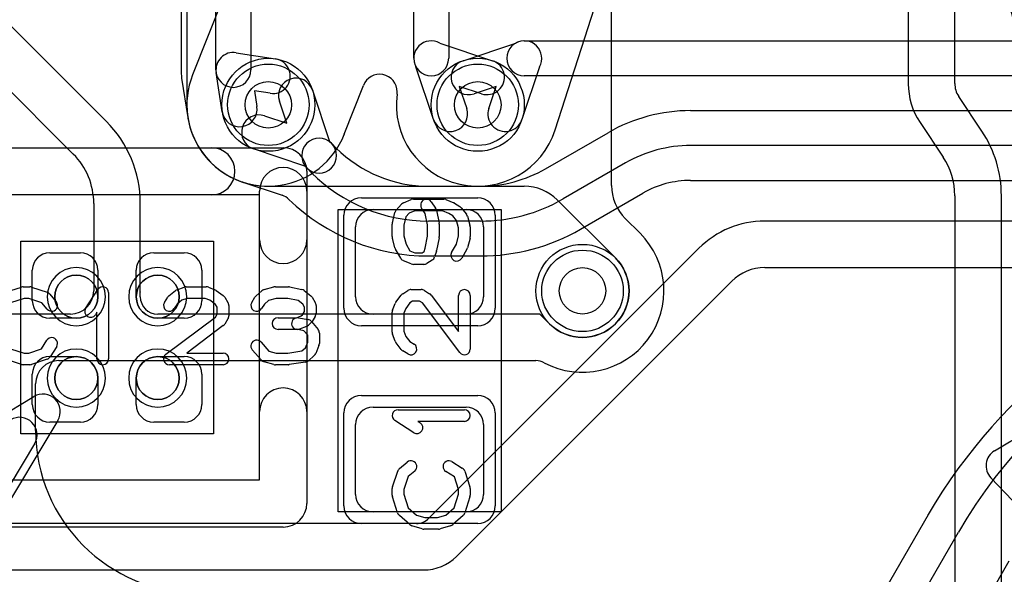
# Model space of a CAD drawing. Extents: x 0 to 20.5, y -0.9 to 20.
# Tile 4 of 18: x 2.9 to 7.1, y 8.1 to 10.5. Entities that reach past the tile are written whole.
import ezdxf

# ---------------------------------------------------------------- set-up
doc = ezdxf.new("R2010")
doc.units = 0
for name, color, linetype in [('Hole', 1, 'CONTINUOUS'), ('L1', 3, 'CONTINUOUS'), ('L2', 3, 'CONTINUOUS'), ('L3', 3, 'CONTINUOUS'), ('L4', 3, 'CONTINUOUS'), ('MetalMask-A', 176, 'CONTINUOUS'), ('PartsArea-A', 111, 'CONTINUOUS'), ('PartsSilk-A', 221, 'CONTINUOUS'), ('Resist-A', 2, 'CONTINUOUS'), ('Resist-B', 2, 'CONTINUOUS'), ('Silk-A', 140, 'CONTINUOUS')]:
    doc.layers.add(name, color=color, linetype=linetype)

msp = doc.modelspace()

# ---------------------------------------------------------------- linework, layer by layer
at = {"layer": 'Hole'}
for centre in [(3.95, 10.1), (4.85, 10.1), (5.3, 9.3)]:
    msp.add_circle(centre, 0.1, dxfattribs=at)
at = {"layer": 'L1'}
for p, q in [((6.7, 12.1), (6.7, 10.19083)), ((6.89966, 10.19138), (6.89998, 12.09993)), ((3.725, 10.25), (3.725, 11.02114)), ((3.875, 11.02114), (3.875, 10.25)), ((3.57496, 10.89216), (3.57496, 10.25)), ((4.575, 10.3), (4.575, 10.86339)), ((4.725, 10.86339), (4.725, 10.3)), ((5.42504, 9.75284), (5.42504, 10.8)), ((3.25358, 10.02932), (2.73358, 10.54932)), ((2.48787, 10.51213), (3.11213, 9.88787)), ((4.68644, 10.36555), (4.91341, 10.28968)), ((3.8116, 10.3241), (3.98093, 10.2976)), ((4.66032, 10.03659), (4.58445, 10.26356)), ((3.57766, 10.2152), (3.60416, 10.04587)), ((3.7524, 10.06907), (3.7259, 10.2384)), ((3.95773, 10.1494), (3.89, 10.16)), ((3.89, 10.16), (3.9006, 10.09227)), ((4.86585, 10.14742), (4.77081, 10.17919)), ((4.77081, 10.17919), (4.80258, 10.08415)), ((7.01604, 9.98652), (6.91644, 10.13592)), ((6.75038, 10.02443), (6.84962, 9.87555)), ((3.95, 9.74996), (5.05004, 9.74996)), ((5.19146, 9.69138), (5.44142, 9.44142)), ((6.9, 9.70915), (6.9, 6.8)), ((7.10004, 5.525), (7.10003, 9.70915)), ((3.2, 9.67574), (3.2, 9.3)), ((3.40004, 9.3), (3.40004, 9.67574)), ((4.4, 9.65), (4.8, 9.65)), ((5.54752, 9.54752), (5.48362, 9.61142)), ((4.325, 9.275), (4.325, 9.575)), ((4.875, 9.575), (4.875, 9.275)), ((3.011, 9.464), (3.1425, 9.464)), ((3.4575, 9.464), (3.589, 9.464)), ((2.936, 9.2575), (2.936, 9.389)), ((3.2175, 9.389), (3.2175, 9.275)), ((3.3825, 9.275), (3.3825, 9.389)), ((3.664, 9.389), (3.664, 9.2575)), ((3.4, 9.27497), (3.4, 9.29453)), ((3.1, 9.2), (2.48886, 9.2)), ((3.125, 9.1825), (3.011, 9.1825)), ((5.11716, 9.2), (3.47497, 9.2)), ((3.589, 9.1825), (3.475, 9.1825)), ((4.8, 9.2), (4.4, 9.2)), ((5.15858, 9.15858), (5.11716, 9.2)), ((3.011, 9.0175), (3.125, 9.0175)), ((3.475, 9.0175), (3.589, 9.0175)), ((3.05, 9), (5.0999, 9)), ((2.936, 8.811), (2.936, 8.9425)), ((3.664, 8.9425), (3.664, 8.811)), ((2.95, 8.7), (2.95, 8.9)), ((3.2175, 8.925), (3.2175, 8.811)), ((3.3825, 8.811), (3.3825, 8.925)), ((4.4, 8.8), (4.8, 8.8)), ((3.1425, 8.736), (3.011, 8.736)), ((3.589, 8.736), (3.4575, 8.736)), ((4.325, 8.425), (4.325, 8.725)), ((4.875, 8.725), (4.875, 8.425)), ((4.8, 8.35), (4.4, 8.35))]:
    msp.add_line(p, q, dxfattribs=at)
for centre, radius in [((3.95, 10.1), 0.2), ((4.85, 10.1), 0.2), ((5.3, 9.3), 0.2), ((3.125, 9.275), 0.0925), ((3.475, 9.275), 0.0925), ((3.125, 8.925), 0.0925), ((3.475, 8.925), 0.0925)]:
    msp.add_circle(centre, radius, dxfattribs=at)
for centre, radius, start, end in [((8.2, 10.79999), 1.10004, 179.99948, -101.00706), ((4.65, 10.3), 0.075, 60.92981, -150.92981), ((3.8, 10.25), 0.075, 81.10283, -171.10283), ((3.96933, 10.2235), 0.075, -98.89717, 81.10541), ((4.65, 10.3), 0.075, 180, 0), ((4.88963, 10.21855), 0.075, -108.48568, 71.51587), ((3.8, 10.25), 0.22504, 180, -171.52928), ((3.8, 10.25), 0.075, 180, 0), ((3.50326, 10.20581), 0.07497, 8.32897, 8.46841), ((3.7259, 10.23839), 0.15004, -171.67656, -171.10897), ((7, 10.19083), 0.3, 180, -146.31205), ((6.99961, 10.19137), 0.09996, 179.99427, -146.31069), ((3.8265, 10.08067), 0.075, -171.10283, 8.89459), ((4.73145, 10.06037), 0.075, -161.51432, 18.48413), ((2.9, 9.67574), 0.50004, 0, 45), ((3.82651, 10.08065), 0.22505, -171.10983, -170.38993), ((3.5307, 10.03056), 0.07497, 9.40452, 9.61309), ((3.95, 10.1), 0.35004, -170.59688, -90), ((6.59999, 9.70915), 0.50004, 0.00013, 33.69038), ((2.9, 9.67574), 0.3, 0, 45), ((6.6, 9.70915), 0.3, 0, 33.68771), ((5.05004, 9.54996), 0.2, 45, 90), ((5.62504, 9.75284), 0.2, 180, -135), ((4.4, 9.575), 0.075, 90, 180), ((4.8, 9.575), 0.075, 0, 90), ((5.3, 9.3), 0.35005, -118.08558, 45), ((3.011, 9.389), 0.075, 90, 180), ((3.1425, 9.389), 0.075, 0, 90), ((3.4575, 9.389), 0.075, 90, 180), ((3.589, 9.389), 0.075, 0, 90), ((5.3, 9.3), 0.2, -135, 45), ((3.1, 9.3), 0.1, -90, 0), ((3.125, 9.275), 0.0925, -90, 0), ((3.475, 9.275), 0.0925, 180, -90), ((3.47497, 9.29453), 0.07497, 179.16692, 180), ((3.47497, 9.27497), 0.07497, 180, -90), ((3.1, 9.3), 0.30004, -0.83643, 0), ((4.4, 9.275), 0.075, 180, -90), ((4.8, 9.275), 0.075, -90, 0), ((3.011, 9.2575), 0.075, 180, -90), ((3.589, 9.2575), 0.075, -90, 0), ((3.011, 8.9425), 0.075, 90, 180), ((3.125, 8.925), 0.0925, 0, 90), ((3.475, 8.925), 0.0925, 90, 180), ((3.589, 8.9425), 0.075, 0, 90), ((3.05, 8.9), 0.1, 90, 180), ((5.0999, 8.92503), 0.07497, 61.91043, 90), ((3.011, 8.811), 0.075, 180, -90), ((3.1425, 8.811), 0.075, -90, 0), ((3.4575, 8.811), 0.075, 180, -90), ((3.589, 8.811), 0.075, -90, 0), ((4.4, 8.725), 0.075, 90, 180), ((4.8, 8.725), 0.075, 0, 90), ((3.65, 8.7), 0.7, 180, -90), ((4.4, 8.425), 0.075, 180, -90), ((4.8, 8.425), 0.075, -90, 0)]:
    msp.add_arc(centre, radius, start, end, dxfattribs=at)
at = {"layer": 'L2'}
for p, q in [((3.897, 10.92236), (3.62455, 10.22889)), ((5.18325, 9.99289), (5.40701, 10.68904)), ((4.27622, 9.97309), (4.35885, 10.18343))]:
    msp.add_line(p, q, dxfattribs=at)
msp.add_circle((5.3, 9.3), 0.2, dxfattribs=at)
for centre, radius, start, end in [((3.94999, 10.09999), 0.35005, 158.50558, -21.28864), ((3.55477, 10.2563), 0.07497, -21.97314, -21.4452), ((4.42866, 10.15601), 0.075, 0, 158.55607), ((4.42869, 10.15601), 0.07497, -7.57242, 0), ((4.85, 10.10002), 0.35005, 172.43056, -17.82106), ((4.346, 9.94568), 0.07497, 158.5548, 158.70953)]:
    msp.add_arc(centre, radius, start, end, dxfattribs=at)
at = {"layer": 'L3'}
for p, q in [((3.897, 10.92236), (3.62455, 10.22889)), ((5.18325, 9.99289), (5.4067, 10.68808)), ((4.27622, 9.97309), (4.35885, 10.18343)), ((9.81716, 9.60004), (6.08284, 9.60004)), ((5.79997, 9.48287), (4.63911, 8.32201)), ((6.08284, 9.4), (9.81716, 9.4)), ((4.75858, 8.15858), (5.94142, 9.34142)), ((4.58608, 8.30004), (1.8, 8.30004)), ((1.8, 8.1), (4.61716, 8.1))]:
    msp.add_line(p, q, dxfattribs=at)
msp.add_circle((5.3, 9.3), 0.2, dxfattribs=at)
for centre, radius, start, end in [((3.94999, 10.09999), 0.35005, 158.50558, -21.28864), ((3.55477, 10.2563), 0.07497, -21.97314, -21.4452), ((4.42866, 10.15601), 0.075, 0, 158.55607), ((4.42869, 10.15601), 0.07497, -7.57242, 0), ((4.85, 10.10002), 0.35005, 172.43056, -17.82106), ((4.346, 9.94568), 0.07497, 158.5548, 158.70953), ((6.08284, 9.2), 0.40004, 90, 135), ((6.08284, 9.2), 0.2, 90, 135), ((4.58608, 8.37504), 0.075, -90, -45), ((4.61716, 8.3), 0.2, -90, -45)]:
    msp.add_arc(centre, radius, start, end, dxfattribs=at)
at = {"layer": 'L4'}
for p, q in [((3.59996, 12.09996), (3.59996, 10.1)), ((4.78659, 10.28968), (5.01356, 10.36555)), ((5.05, 10.375), (8.83697, 10.375)), ((5.11555, 10.26356), (5.03968, 10.03659)), ((8.83697, 10.225), (5.05, 10.225)), ((4.13968, 10.16341), (4.21351, 9.94254)), ((4.92919, 10.17919), (4.83415, 10.14742)), ((4.89742, 10.08415), (4.92919, 10.17919)), ((4.02919, 10.02081), (3.99742, 10.11585)), ((5.76478, 10.075), (9.13802, 10.075)), ((3.93415, 10.05258), (4.02919, 10.02081)), ((4.21351, 9.94254), (4.22152, 9.93453)), ((5.14158, 9.82503), (5.40978, 9.97987)), ((4.10745, 9.83648), (3.88659, 9.91032)), ((4.22152, 9.93453), (4.24204, 9.91401)), ((9.13802, 9.925), (5.76478, 9.925)), ((4.11546, 9.82847), (4.10745, 9.83648)), ((4.13598, 9.80794), (4.11546, 9.82847)), ((5.48478, 9.84997), (5.21658, 9.69512)), ((5.76478, 9.77496), (9.13802, 9.77496)), ((3.84, 9.76769), (4.00976, 9.71094)), ((4.63802, 9.75), (4.86158, 9.75)), ((5.2916, 9.56519), (5.55981, 9.72004)), ((4.86158, 9.6), (4.63802, 9.6)), ((4.63803, 9.44996), (4.86158, 9.44996)), ((6.78523, 8.33696), (4.4184, 4.23747)), ((4.54836, 4.1625), (6.91549, 8.2625)), ((7.13199, 8.1375), (4.76486, 4.0375))]:
    msp.add_line(p, q, dxfattribs=at)
for centre in [(3.95, 10.1), (4.85, 10.1), (5.3, 9.3)]:
    msp.add_circle(centre, 0.2, dxfattribs=at)
for centre, radius, start, end in [((5.05, 10.3), 0.075, 90, -90), ((5.05, 10.3), 0.075, -29.07019, 119.07019), ((4.81037, 10.21855), 0.075, 108.48568, -71.51587), ((4.06855, 10.13963), 0.075, 18.48568, -161.5166), ((3.95, 10.1), 0.35004, 180, -108.34488), ((4.96855, 10.06037), 0.075, 161.51432, -18.48413), ((5.76479, 9.365), 0.71, 90.00081, 120.00106), ((3.91037, 9.98145), 0.075, 71.51432, -108.48629), ((4.16849, 9.8815), 0.075, 45, -135), ((4.16849, 9.8815), 0.075, -135, 44.99869), ((4.63801, 10.31), 0.56, -134.99872, -89.99898), ((5.76479, 9.365), 0.56, 90.00102, 120.0011), ((4.86158, 10.31), 0.56, -90, -59.99978), ((4.63801, 10.31), 0.71, -134.99829, -89.99919), ((5.76478, 9.365), 0.40996, 90, 119.99849), ((3.81623, 9.69659), 0.07497, 71.5143, 71.65205), ((3.98599, 9.63984), 0.07497, 45.34587, 71.5143), ((4.63801, 10.31001), 0.86005, -134.17513, -89.99867), ((4.86158, 10.31), 0.71, -90, -60.00008), ((4.86157, 10.31), 0.86004, -89.99933, -59.99921), ((8.75578, 7.19999), 2.27504, 103.25932, 149.97673), ((8.75579, 7.2), 2.125, 90, 149.99995), ((6.72061, 8.37499), 0.07498, -30.47755, -29.2899)]:
    msp.add_arc(centre, radius, start, end, dxfattribs=at)
at = {"layer": 'MetalMask-A'}
for p, q in [((4.4, 9.65), (4.8, 9.65)), ((4.325, 9.275), (4.325, 9.575)), ((4.875, 9.575), (4.875, 9.275)), ((4.8, 9.2), (4.4, 9.2)), ((4.4, 8.8), (4.8, 8.8)), ((4.325, 8.425), (4.325, 8.725)), ((4.875, 8.725), (4.875, 8.425)), ((4.8, 8.35), (4.4, 8.35))]:
    msp.add_line(p, q, dxfattribs=at)
for centre, radius, start, end in [((4.4, 9.575), 0.075, 90, 180), ((4.8, 9.575), 0.075, 0, 90), ((3.125, 9.275), 0.0925, 0, 180), ((3.475, 9.275), 0.0925, 0, 180), ((3.125, 9.275), 0.0925, 180, 0), ((3.475, 9.275), 0.0925, 180, 0), ((4.4, 9.275), 0.075, 180, -90), ((4.8, 9.275), 0.075, -90, 0), ((3.125, 8.925), 0.0925, 0, 180), ((3.475, 8.925), 0.0925, 0, 180), ((3.125, 8.925), 0.0925, 180, 0), ((3.475, 8.925), 0.0925, 180, 0), ((4.4, 8.725), 0.075, 90, 180), ((4.8, 8.725), 0.075, 0, 90), ((4.4, 8.425), 0.075, 180, -90), ((4.8, 8.425), 0.075, -90, 0)]:
    msp.add_arc(centre, radius, start, end, dxfattribs=at)
at = {"layer": 'PartsArea-A'}
for p, q in [((4.25, 8.35), (4.25, 9.65)), ((4.25, 9.65), (4.95, 9.65)), ((4.95, 9.65), (4.95, 8.35)), ((2.886, 8.686), (2.886, 9.514)), ((2.886, 9.514), (3.714, 9.514)), ((3.714, 9.514), (3.714, 8.686)), ((3.714, 8.686), (2.886, 8.686)), ((4.95, 8.35), (4.25, 8.35))]:
    msp.add_line(p, q, dxfattribs=at)
at = {"layer": 'PartsSilk-A'}
for p, q in [((2.586, 9.9156), (4.014, 9.9156)), ((4.1156, 9.814), (4.1156, 9.51919)), ((3.9124, 9.7124), (2.6876, 9.7124)), ((3.9124, 9.51919), (3.9124, 9.7124)), ((4.53113, 9.67864), (4.56446, 9.69252)), ((4.57407, 9.69444), (4.7037, 9.69444)), ((4.71331, 9.69252), (4.74665, 9.67864)), ((4.49983, 9.64717), (4.52205, 9.67217)), ((4.62461, 9.63192), (4.60883, 9.65557)), ((4.65043, 9.68331), (4.66895, 9.65554)), ((4.67266, 9.64657), (4.68377, 9.59101)), ((4.75029, 9.67676), (4.77251, 9.66287)), ((4.77878, 9.65729), (4.801, 9.62951)), ((4.48316, 9.59217), (4.49427, 9.63662)), ((4.54129, 9.61854), (4.53241, 9.58303)), ((4.55563, 9.63468), (4.54129, 9.61854)), ((4.57907, 9.64444), (4.55563, 9.63468)), ((4.6987, 9.64444), (4.57907, 9.64444)), ((4.63426, 9.58363), (4.62461, 9.63192)), ((4.72553, 9.63327), (4.6987, 9.64444)), ((4.7424, 9.62273), (4.72553, 9.63327)), ((4.75882, 9.6022), (4.7424, 9.62273)), ((4.80552, 9.62076), (4.81663, 9.58187)), ((4.48241, 9.53333), (4.48241, 9.58611)), ((4.53241, 9.58303), (4.53241, 9.53661)), ((4.63426, 9.53581), (4.63426, 9.58363)), ((4.68426, 9.58611), (4.68426, 9.53333)), ((4.76759, 9.5715), (4.75882, 9.6022)), ((4.76759, 9.53661), (4.76759, 9.5715)), ((4.81759, 9.575), (4.81759, 9.53333)), ((4.49436, 9.48523), (4.48325, 9.52689)), ((4.53241, 9.53661), (4.54184, 9.50125)), ((4.62386, 9.4838), (4.63426, 9.53581)), ((4.68377, 9.52843), (4.67266, 9.47288)), ((4.75816, 9.50125), (4.76759, 9.53661)), ((4.81675, 9.52689), (4.80564, 9.48523)), ((4.51903, 9.44038), (4.49681, 9.47927)), ((4.54184, 9.50125), (4.55822, 9.47258)), ((4.61946, 9.46896), (4.62386, 9.4838)), ((4.73755, 9.46518), (4.75816, 9.50125)), ((4.80319, 9.47927), (4.78097, 9.44038)), ((4.55822, 9.47258), (4.57907, 9.46389)), ((4.57907, 9.46389), (4.61135, 9.46389)), ((4.61135, 9.46389), (4.61946, 9.46896)), ((4.67212, 9.47068), (4.66471, 9.44568)), ((4.56445, 9.41581), (4.53112, 9.4297)), ((4.61852, 9.41389), (4.57407, 9.41389)), ((4.65399, 9.43158), (4.63177, 9.41769)), ((2.82016, 9.29418), (2.8896, 9.3164)), ((2.89722, 9.31759), (2.925, 9.31759)), ((2.9329, 9.31631), (2.99957, 9.29409)), ((3.55813, 9.30497), (3.58868, 9.31608)), ((3.59722, 9.31759), (3.68333, 9.31759)), ((3.69261, 9.3158), (3.72039, 9.30469)), ((3.93245, 9.30564), (3.97412, 9.31675)), ((3.98056, 9.31759), (4.03611, 9.31759)), ((4.04126, 9.31705), (4.09404, 9.30594)), ((2.90112, 9.26759), (2.84202, 9.24868)), ((2.92094, 9.26759), (2.90112, 9.26759)), ((2.97702, 9.2489), (2.92094, 9.26759)), ((3.01088, 9.28637), (3.03865, 9.25304)), ((3.16513, 9.2247), (3.21791, 9.30618)), ((3.26389, 9.29259), (3.26389, 9.00741)), ((3.5038, 9.25029), (3.51769, 9.27251)), ((3.52327, 9.27878), (3.55105, 9.301)), ((3.60162, 9.26759), (3.57908, 9.25939)), ((3.67852, 9.26759), (3.60162, 9.26759)), ((3.69893, 9.25943), (3.67852, 9.26759)), ((3.72581, 9.3017), (3.75637, 9.27948)), ((3.76287, 9.27251), (3.77676, 9.25029)), ((3.8788, 9.25029), (3.89269, 9.27251)), ((3.89728, 9.27795), (3.92228, 9.30017)), ((3.98384, 9.26759), (3.95106, 9.25885)), ((4.03351, 9.26759), (3.98384, 9.26759)), ((4.07792, 9.25824), (4.03351, 9.26759)), ((4.10451, 9.301), (4.13229, 9.27878)), ((4.13787, 9.27251), (4.15176, 9.25029)), ((4.4983, 9.25081), (4.52052, 9.28137)), ((4.52749, 9.28787), (4.54971, 9.30176)), ((4.56296, 9.30556), (4.60741, 9.30556)), ((4.62066, 9.30176), (4.64288, 9.28787)), ((4.64961, 9.2817), (4.76759, 9.12483)), ((4.76759, 9.12483), (4.76759, 9.28056)), ((4.81759, 9.28056), (4.81759, 9.05)), ((3.00023, 9.22104), (2.97702, 9.2489)), ((3.55783, 9.2424), (3.5462, 9.22379)), ((3.57908, 9.25939), (3.55783, 9.2424)), ((3.72304, 9.24189), (3.69893, 9.25943)), ((3.73056, 9.22987), (3.72304, 9.24189)), ((3.73056, 9.19976), (3.73056, 9.22987)), ((3.78056, 9.23704), (3.78056, 9.19259)), ((3.93318, 9.24296), (3.9212, 9.22379)), ((3.95106, 9.25885), (3.93318, 9.24296)), ((4.09773, 9.2424), (4.07792, 9.25824)), ((4.10556, 9.22987), (4.09773, 9.2424)), ((4.10556, 9.21087), (4.10556, 9.22987)), ((4.15556, 9.23704), (4.15556, 9.2037)), ((4.4842, 9.21761), (4.49531, 9.24539)), ((4.54057, 9.22393), (4.53241, 9.20352)), ((4.55811, 9.24804), (4.54057, 9.22393)), ((4.57013, 9.25556), (4.55811, 9.24804)), ((4.60024, 9.25556), (4.57013, 9.25556)), ((4.61244, 9.24793), (4.60024, 9.25556)), ((4.77261, 9.03497), (4.61244, 9.24793)), ((3.21389, 9.20801), (3.20709, 9.19752)), ((3.21389, 9.00741), (3.21389, 9.20801)), ((3.50997, 9.02739), (3.72293, 9.18756)), ((3.72293, 9.18756), (3.73056, 9.19976)), ((3.99167, 9.18426), (4.0706, 9.18426)), ((4.0706, 9.18426), (4.0918, 9.19197)), ((4.07938, 9.18387), (4.12105, 9.17646)), ((4.0918, 9.19197), (4.09698, 9.19715)), ((4.09698, 9.19715), (4.10556, 9.21087)), ((4.15176, 9.19045), (4.13787, 9.16823)), ((4.48241, 9.12222), (4.48241, 9.20833)), ((4.53241, 9.20352), (4.53241, 9.12662)), ((3.7567, 9.15039), (3.59983, 9.03241)), ((3.77676, 9.17934), (3.76287, 9.15712)), ((4.1141, 9.14687), (4.08354, 9.13576)), ((4.13435, 9.1638), (4.12324, 9.15269)), ((4.13588, 9.16785), (4.16365, 9.13452)), ((4.075, 9.13426), (3.99167, 9.13426)), ((4.10331, 9.12883), (4.07062, 9.13465)), ((4.11944, 9.10947), (4.10331, 9.12883)), ((4.11944, 9.07907), (4.11944, 9.10947)), ((4.16944, 9.11852), (4.16944, 9.07407)), ((4.49503, 9.08313), (4.48392, 9.11368)), ((4.53241, 9.12662), (4.54061, 9.10408)), ((4.54061, 9.10408), (4.5576, 9.08283)), ((2.97523, 9.0505), (2.99824, 9.08732)), ((3.04064, 9.06082), (3.01287, 9.01638)), ((3.91881, 9.07942), (3.95269, 9.04071)), ((4.09441, 9.04205), (4.10968, 9.05563)), ((4.10968, 9.05563), (4.11944, 9.07907)), ((4.16752, 9.06446), (4.15364, 9.03113)), ((4.52122, 9.04827), (4.499, 9.07605)), ((4.5576, 9.08283), (4.57621, 9.0712)), ((2.84202, 9.05132), (2.90112, 9.03241)), ((2.90112, 9.03241), (2.92094, 9.03241)), ((2.92094, 9.03241), (2.97523, 9.0505)), ((3.59983, 9.03241), (3.75556, 9.03241)), ((3.92008, 9.00206), (3.88119, 9.0465)), ((3.95269, 9.04071), (3.98384, 9.03241)), ((3.98384, 9.03241), (4.03412, 9.03241)), ((4.03412, 9.03241), (4.09441, 9.04205)), ((4.14717, 9.02205), (4.12217, 8.99983)), ((4.54971, 9.0288), (4.52749, 9.04269)), ((2.8896, 8.9836), (2.82016, 9.00582)), ((2.925, 8.98241), (2.89722, 8.98241)), ((2.99957, 9.00591), (2.9329, 8.98369)), ((3.75556, 8.98241), (3.525, 8.98241)), ((3.97412, 8.98325), (3.93245, 8.99436)), ((4.03611, 8.98241), (3.98056, 8.98241)), ((4.10951, 8.99383), (4.04006, 8.98272)), ((7.07059, 8.61235), (7.66775, 8.97065)), ((2.34559, 8.48735), (2.94275, 8.84565)), ((3.9124, 8.4876), (3.9124, 8.78081)), ((4.1156, 8.78081), (4.1156, 8.386)), ((4.50741, 8.78889), (4.79259, 8.78889)), ((3.04565, 8.74275), (2.6822, 8.137)), ((4.5753, 8.69013), (4.49382, 8.74291)), ((4.79259, 8.73889), (4.59199, 8.73889)), ((4.59199, 8.73889), (4.60248, 8.73209)), ((4.51363, 8.53588), (4.54696, 8.56365)), ((4.73918, 8.56564), (4.78362, 8.53787)), ((4.48369, 8.4579), (4.50591, 8.52457)), ((4.57896, 8.52523), (4.5511, 8.50202)), ((4.7495, 8.50023), (4.71268, 8.52324)), ((4.79409, 8.52457), (4.81631, 8.4579)), ((2.586, 8.4876), (3.9124, 8.4876)), ((4.5511, 8.50202), (4.53241, 8.44594)), ((4.76759, 8.44594), (4.7495, 8.50023)), ((7.28837, 8.24909), (7.05465, 8.49654)), ((4.48241, 8.42222), (4.48241, 8.45)), ((4.53241, 8.44594), (4.53241, 8.42612)), ((4.53241, 8.42612), (4.55132, 8.36702)), ((4.74868, 8.36702), (4.76759, 8.42612)), ((4.76759, 8.42612), (4.76759, 8.44594)), ((4.81759, 8.45), (4.81759, 8.42222)), ((4.50582, 8.34516), (4.4836, 8.4146)), ((4.8164, 8.4146), (4.79418, 8.34516)), ((4.55132, 8.36702), (4.58656, 8.33618)), ((4.58656, 8.33618), (4.62234, 8.325)), ((4.67766, 8.325), (4.71344, 8.33618)), ((4.71344, 8.33618), (4.74868, 8.36702)), ((4.55761, 8.29508), (4.51317, 8.33397)), ((4.62234, 8.325), (4.67766, 8.325)), ((4.78683, 8.33397), (4.74239, 8.29508)), ((4.014, 8.2844), (2.586, 8.2844)), ((4.61106, 8.27614), (4.56661, 8.29003)), ((4.68148, 8.275), (4.61852, 8.275)), ((4.73339, 8.29003), (4.68894, 8.27614))]:
    msp.add_line(p, q, dxfattribs=at)
for centre, radius, start, end in [((4.014, 9.814), 0.1016, 0, 90), ((4.57407, 9.66944), 0.025, 90, 112.60888), ((4.62963, 9.66944), 0.025, 33.69642, -146.30041), ((4.7037, 9.66944), 0.025, 67.39424, 90), ((4.51852, 9.63056), 0.025, 138.37217, 165.96679), ((4.54074, 9.65556), 0.025, 112.60576, 138.36931), ((4.64815, 9.64167), 0.025, 11.30544, 33.69959), ((4.73704, 9.65556), 0.025, 57.99462, 67.39722), ((4.75926, 9.64167), 0.025, 38.66697, 57.98998), ((4.78148, 9.61389), 0.025, 15.94854, 38.65478), ((4.50741, 9.58611), 0.025, 165.96932, 180), ((4.65926, 9.58611), 0.025, 0, 11.30795), ((4.79259, 9.575), 0.025, 0, 15.94345), ((4.50741, 9.53333), 0.025, 180, -165.06773), ((4.65926, 9.53333), 0.025, -11.30544, 0), ((4.79259, 9.53333), 0.025, -14.92551, 0), ((4.014, 9.51919), 0.1016, 180, 0), ((4.51852, 9.49167), 0.025, -165.07449, -150.25829), ((4.78148, 9.49167), 0.025, -29.73351, -14.93227), ((4.54074, 9.45278), 0.025, -150.26649, -112.62353), ((4.64074, 9.45278), 0.025, -57.99462, -16.50982), ((4.64815, 9.47778), 0.025, -16.49948, -11.30993), ((4.75926, 9.45278), 0.025, 150.26649, -29.74171), ((4.57407, 9.43889), 0.025, -112.62691, -90), ((4.61852, 9.43889), 0.025, -90, -57.98998), ((2.89722, 9.29259), 0.025, 90, 107.74642), ((2.925, 9.29259), 0.025, 71.57954, 90), ((3.23889, 9.29259), 0.025, 0, 147.06619), ((3.59722, 9.29259), 0.025, 90, 109.98461), ((3.68333, 9.29259), 0.025, 68.2071, 90), ((3.98056, 9.29259), 0.025, 90, 104.92885), ((4.03611, 9.29259), 0.025, 78.11016, 90), ((2.99167, 9.27037), 0.025, 39.7909, 71.57954), ((3.53889, 9.25926), 0.025, 128.66697, 147.98998), ((3.56667, 9.28148), 0.025, 109.97919, 128.65478), ((3.71111, 9.28148), 0.025, 53.98274, 68.20215), ((3.74167, 9.25926), 0.025, 32.00538, 53.97932), ((3.91389, 9.25926), 0.025, 131.62783, 147.98998), ((3.93889, 9.28148), 0.025, 104.92551, 131.63069), ((4.08889, 9.28148), 0.025, 51.33303, 78.11298), ((4.11667, 9.25926), 0.025, 32.00538, 51.34522), ((4.54074, 9.26667), 0.025, 122.00538, 143.97932), ((4.56296, 9.28056), 0.025, 90, 122.01002), ((4.60741, 9.28056), 0.025, 57.99462, 90), ((4.62963, 9.26667), 0.025, 36.9524, 57.98998), ((4.79259, 9.28056), 0.025, 0, 180), ((3.01944, 9.23704), 0.025, -140.2091, 39.8005), ((3.18611, 9.21111), 0.025, 147.06646, -32.93381), ((3.525, 9.23704), 0.025, 147.99462, -32.01002), ((3.75556, 9.23704), 0.025, 0, 32.01002), ((3.9, 9.23704), 0.025, 147.99462, -32.01002), ((4.13056, 9.23704), 0.025, 0, 32.01002), ((4.51852, 9.23611), 0.025, 143.98274, 158.20215), ((3.75556, 9.19259), 0.025, -32.00538, 0), ((3.99167, 9.15926), 0.025, 90, -90), ((4.075, 9.15926), 0.025, 79.90837, -100.08326), ((4.13056, 9.2037), 0.025, -32.00538, 0), ((4.50741, 9.20833), 0.025, 158.2071, 180), ((3.74167, 9.17037), 0.025, -53.0476, -32.01002), ((4.10556, 9.17037), 0.025, -70.02864, -45), ((4.11667, 9.15185), 0.025, 39.7909, 79.91674), ((4.11667, 9.18148), 0.025, -45, -32.01002), ((3.01944, 9.07407), 0.025, -32.00538, 147.99925), ((4.075, 9.15926), 0.025, -90, -70.02141), ((4.14444, 9.11852), 0.025, 0, 39.8005), ((4.50741, 9.12222), 0.025, 180, -160.01539), ((3.9, 9.06296), 0.025, 41.18808, -138.81042), ((4.14444, 9.07407), 0.025, -22.60576, 0), ((4.51852, 9.09167), 0.025, -160.02081, -141.34522), ((4.56296, 9.05), 0.025, -122.00538, 57.98998), ((2.99167, 9.02963), 0.025, -71.57954, -32.00538), ((3.525, 9.00741), 0.025, 126.9524, -90), ((3.75556, 9.00741), 0.025, -90, 90), ((4.13056, 9.04074), 0.025, -48.37217, -22.60888), ((4.54074, 9.06389), 0.025, -141.33303, -122.01002), ((4.79259, 9.05), 0.025, -143.0476, 0), ((2.89722, 9.00741), 0.025, -107.74642, -90), ((2.925, 9.00741), 0.025, -90, -71.57954), ((3.23889, 9.00741), 0.025, 180, 0), ((3.93889, 9.01852), 0.025, -138.81192, -104.92885), ((3.98056, 9.00741), 0.025, -104.92551, -90), ((4.03611, 9.00741), 0.025, -90, -80.91133), ((4.10556, 9.01852), 0.025, -80.91063, -48.36931), ((2.98134, 8.78134), 0.075, -30.96638, 120.96395), ((4.014, 8.78081), 0.1016, 0, 180), ((4.50741, 8.76389), 0.025, 90, -122.93381), ((4.79259, 8.76389), 0.025, -90, 90), ((4.58889, 8.71111), 0.025, -122.93354, 57.06619), ((7.10917, 8.54804), 0.075, 120.95983, -136.63514), ((4.56296, 8.54444), 0.025, -50.2091, 129.8005), ((4.72593, 8.54444), 0.025, 57.99462, -122.00075), ((4.52963, 8.51667), 0.025, 129.7909, 161.57954), ((4.77037, 8.51667), 0.025, 18.42046, 57.99462), ((4.50741, 8.45), 0.025, 161.57954, 180), ((4.50741, 8.42222), 0.025, 180, -162.25358), ((4.79259, 8.45), 0.025, 0, 18.42046), ((4.79259, 8.42222), 0.025, -17.74642, 0), ((4.014, 8.386), 0.1016, -90, 0), ((4.52963, 8.35278), 0.025, -162.25358, -131.18808), ((4.77037, 8.35278), 0.025, -48.81192, -17.74642), ((4.57407, 8.31389), 0.025, -131.18808, -107.36223), ((4.72593, 8.31389), 0.025, -72.63777, -48.81192), ((4.61852, 8.3), 0.025, -107.36223, -90), ((4.68148, 8.3), 0.025, -90, -72.63777)]:
    msp.add_arc(centre, radius, start, end, dxfattribs=at)
at = {"layer": 'Resist-A'}
for p, q in [((4.35, 9.7), (4.85, 9.7)), ((4.275, 9.225), (4.275, 9.625)), ((4.925, 9.625), (4.925, 9.225)), ((4.85, 9.15), (4.35, 9.15)), ((4.35, 8.85), (4.85, 8.85)), ((4.275, 8.375), (4.275, 8.775)), ((4.925, 8.775), (4.925, 8.375)), ((4.85, 8.3), (4.35, 8.3))]:
    msp.add_line(p, q, dxfattribs=at)
for centre in [(3.95, 10.1), (4.85, 10.1), (5.3, 9.3)]:
    msp.add_circle(centre, 0.175, dxfattribs=at)
for centre, radius, start, end in [((4.35, 9.625), 0.075, 90, 180), ((4.85, 9.625), 0.075, 0, 90), ((3.125, 9.275), 0.125, 0, 180), ((3.475, 9.275), 0.125, 0, 180), ((3.125, 9.275), 0.125, 180, 0), ((3.475, 9.275), 0.125, 180, 0), ((4.35, 9.225), 0.075, 180, -90), ((4.85, 9.225), 0.075, -90, 0), ((3.125, 8.925), 0.125, 0, 180), ((3.475, 8.925), 0.125, 0, 180), ((3.125, 8.925), 0.125, 180, 0), ((3.475, 8.925), 0.125, 180, 0), ((4.35, 8.775), 0.075, 90, 180), ((4.85, 8.775), 0.075, 0, 90), ((4.35, 8.375), 0.075, 180, -90), ((4.85, 8.375), 0.075, -90, 0)]:
    msp.add_arc(centre, radius, start, end, dxfattribs=at)
at = {"layer": 'Resist-B'}
for centre in [(3.95, 10.1), (4.85, 10.1), (5.3, 9.3)]:
    msp.add_circle(centre, 0.175, dxfattribs=at)
at = {"layer": 'Silk-A'}
for p, q in [((2.586, 9.9156), (3.70499, 9.9156)), ((3.70499, 9.7124), (2.6876, 9.7124)), ((3.9124, 8.4876), (3.9124, 9.72888)), ((4.1156, 9.72888), (4.1156, 8.386)), ((2.94565, 8.64275), (2.73185, 8.28641)), ((2.586, 8.4876), (3.9124, 8.4876)), ((4.014, 8.2844), (2.586, 8.2844))]:
    msp.add_line(p, q, dxfattribs=at)
for centre, radius, start, end in [((3.70499, 9.814), 0.1016, -90, 90), ((4.014, 9.72888), 0.1016, 0, 180), ((2.88134, 8.68134), 0.075, -30.96638, 120.96638), ((4.014, 8.386), 0.1016, -90, 0)]:
    msp.add_arc(centre, radius, start, end, dxfattribs=at)

doc.saveas('drawing.dxf')
